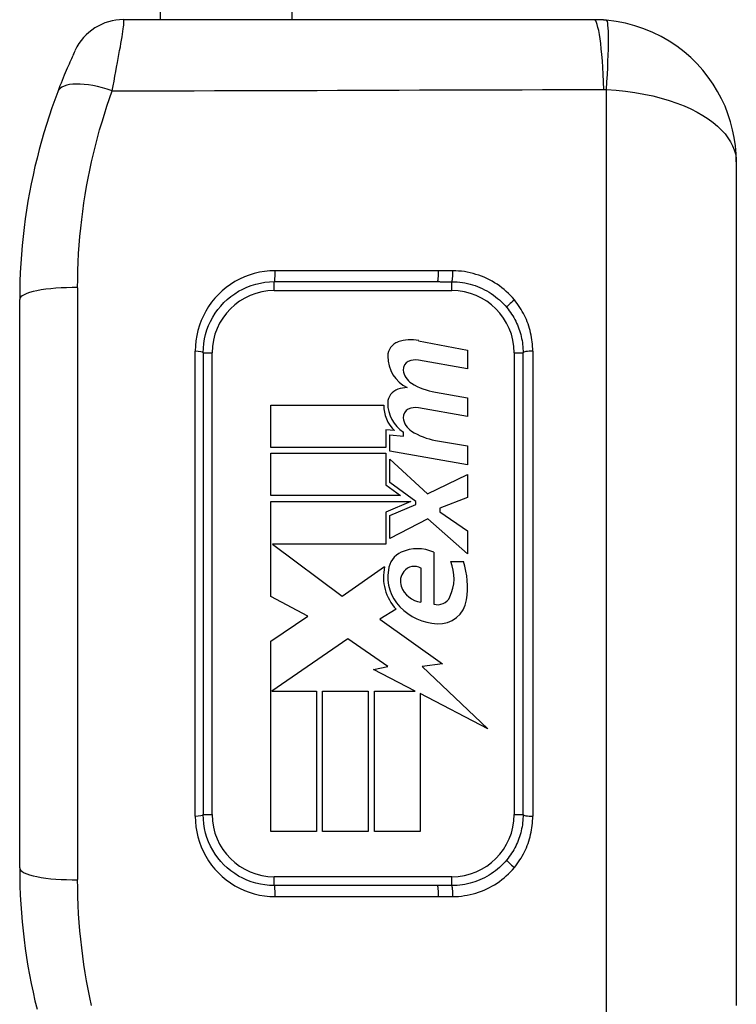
# Model space of a CAD drawing. Header units: inches. Extents: x 5.1 to 81, y 4.4 to 51.
# Tile 31 of 56: x 50.9 to 51.7, y 22.1 to 23.1. Entities that reach past the tile are written whole.
import ezdxf

# ---------------------------------------------------------------- set-up
doc = ezdxf.new("R2010")
doc.units = ezdxf.units.IN
doc.header["$MEASUREMENT"] = 0
doc.layers.add('Visible Edges(ANSI)', color=7, linetype='Continuous', lineweight=25)
doc.layers.add('Visible Tangent Edges(ANSI)', color=7, linetype='Continuous', lineweight=25)

msp = doc.modelspace()

# ---------------------------------------------------------------- linework, layer by layer
at = {"layer": 'Visible Edges(ANSI)'}
for p, q in [((51.0603, 31.8971), (51.0603, 23.1471)), ((51.541, 23.1471), (51.0196, 23.1471)), ((51.6985, 22.9896), (51.6985, 22.0546)), ((51.1867, 22.8568), (51.3676, 22.8568)), ((50.9046, 22.2071), (50.9046, 22.8371)), ((51.3466, 22.7914), (51.4006, 22.7809)), ((51.1079, 22.778), (51.1079, 22.2662)), ((51.4006, 22.7809), (51.4006, 22.7602)), ((51.4623, 22.2662), (51.4623, 22.778)), ((51.4006, 22.7602), (51.3463, 22.7697)), ((51.3652, 22.7343), (51.4006, 22.728)), ((51.1828, 22.72), (51.308, 22.72)), ((51.1828, 22.6732), (51.1828, 22.72)), ((51.4006, 22.728), (51.4006, 22.7073)), ((51.4006, 22.7073), (51.3463, 22.7168)), ((51.3198, 22.6918), (51.3101, 22.6926)), ((51.3101, 22.6926), (51.3101, 22.6732)), ((51.3146, 22.6869), (51.3297, 22.6856)), ((51.3146, 22.669), (51.3146, 22.6869)), ((51.3297, 22.6856), (51.3297, 22.6902)), ((51.3652, 22.6809), (51.4006, 22.6747)), ((51.4006, 22.6747), (51.4006, 22.6539)), ((51.3101, 22.6732), (51.1828, 22.6732)), ((51.1828, 22.6666), (51.3101, 22.6666)), ((51.1828, 22.6198), (51.1828, 22.6666)), ((51.3101, 22.6666), (51.3101, 22.6317)), ((51.4006, 22.6539), (51.3146, 22.669)), ((51.3146, 22.6343), (51.3146, 22.66)), ((51.3146, 22.66), (51.3564, 22.6217)), ((51.3564, 22.6217), (51.4006, 22.643)), ((51.4006, 22.643), (51.4006, 22.6175)), ((51.3101, 22.6317), (51.3264, 22.6198)), ((51.3436, 22.6132), (51.3146, 22.6343)), ((51.3264, 22.6198), (51.1828, 22.6198)), ((51.1828, 22.5079), (51.1828, 22.6132)), ((51.1828, 22.6132), (51.338, 22.6132)), ((51.338, 22.6132), (51.3101, 22.6014)), ((51.3146, 22.5976), (51.3436, 22.6099)), ((51.3436, 22.6099), (51.3436, 22.6132)), ((51.4006, 22.6175), (51.3699, 22.6057)), ((51.3101, 22.6014), (51.3101, 22.566)), ((51.3146, 22.5721), (51.3146, 22.5976)), ((51.3699, 22.6057), (51.3699, 22.6019)), ((51.3699, 22.6019), (51.4006, 22.5806)), ((51.3567, 22.5939), (51.3146, 22.5721)), ((51.4006, 22.5551), (51.3567, 22.5939)), ((51.4006, 22.5806), (51.4006, 22.5551)), ((51.3101, 22.566), (51.1848, 22.566)), ((51.1848, 22.566), (51.2619, 22.5084)), ((51.3633, 22.557), (51.3633, 22.4994)), ((51.3822, 22.5466), (51.3963, 22.5466)), ((51.2619, 22.5084), (51.3089, 22.541)), ((51.3491, 22.5395), (51.3491, 22.5017)), ((51.2239, 22.486), (51.1828, 22.5079)), ((51.3217, 22.4938), (51.3035, 22.4828)), ((51.1828, 22.4583), (51.2239, 22.486)), ((51.3035, 22.4828), (51.3729, 22.4334)), ((51.1828, 22.2476), (51.1828, 22.4583)), ((51.2683, 22.4611), (51.1838, 22.403)), ((51.3125, 22.4302), (51.2683, 22.4611)), ((51.2967, 22.4271), (51.3125, 22.4302)), ((51.3429, 22.403), (51.2967, 22.4271)), ((51.3729, 22.4334), (51.3505, 22.4302)), ((51.3505, 22.4302), (51.4233, 22.3612)), ((51.1838, 22.403), (51.2334, 22.403)), ((51.2334, 22.403), (51.2334, 22.2476)), ((51.24, 22.403), (51.2905, 22.403)), ((51.24, 22.2476), (51.24, 22.403)), ((51.2905, 22.403), (51.2905, 22.2476)), ((51.2976, 22.2476), (51.2976, 22.403)), ((51.2976, 22.403), (51.3429, 22.403)), ((51.4233, 22.3612), (51.3482, 22.4003)), ((51.3482, 22.4003), (51.3482, 22.2476)), ((51.2334, 22.2476), (51.1828, 22.2476)), ((51.2905, 22.2476), (51.24, 22.2476)), ((51.3482, 22.2476), (51.2976, 22.2476)), ((51.3676, 22.1875), (51.1867, 22.1875))]:
    msp.add_line(p, q, dxfattribs=at)
at = {"layer": 'Visible Edges(ANSI)', "flags": 128}
for points in [[(51.5547, 23.1465), (51.5542, 23.1466), (51.5536, 23.1466), (51.553, 23.1466), (51.5525, 23.1467), (51.5519, 23.1467), (51.5513, 23.1468), (51.5507, 23.1468), (51.5502, 23.1468), (51.5496, 23.1469), (51.549, 23.1469), (51.5485, 23.1469), (51.5479, 23.147), (51.5473, 23.147), (51.5467, 23.147), (51.5462, 23.147), (51.5456, 23.147), (51.545, 23.1471), (51.5444, 23.1471), (51.5439, 23.1471), (51.5433, 23.1471), (51.5427, 23.1471), (51.5422, 23.1471), (51.5416, 23.1471), (51.541, 23.1471)], [(51.6985, 22.9896), (51.6982, 22.9985), (51.6975, 23.0075), (51.6962, 23.0164), (51.6944, 23.0252), (51.6921, 23.034), (51.6893, 23.0426), (51.686, 23.0511), (51.6821, 23.0595), (51.6778, 23.0677), (51.6729, 23.0757), (51.6675, 23.0835), (51.6615, 23.091), (51.6551, 23.0982), (51.6481, 23.1051), (51.6406, 23.1116), (51.6327, 23.1177), (51.6242, 23.1233), (51.6152, 23.1284), (51.6059, 23.133), (51.5962, 23.137), (51.5861, 23.1404), (51.5759, 23.1432), (51.5654, 23.1452), (51.5547, 23.1465)], [(50.9662, 23.1131), (50.9661, 23.113), (50.966, 23.1128), (50.9658, 23.1123), (50.9655, 23.1116), (50.9651, 23.1107), (50.9646, 23.1097), (50.964, 23.1085), (50.9634, 23.1071), (50.9627, 23.1056), (50.9619, 23.1039), (50.9611, 23.1021), (50.9602, 23.1001), (50.9593, 23.098), (50.9583, 23.0957), (50.9573, 23.0933), (50.9562, 23.0908), (50.9551, 23.0882), (50.954, 23.0855), (50.9528, 23.0827), (50.9516, 23.0798), (50.9504, 23.0768), (50.9492, 23.0737), (50.948, 23.0705), (50.9468, 23.0673)], [(50.9468, 23.0673), (50.9435, 23.0584), (50.9403, 23.0493), (50.9372, 23.0402), (50.9342, 23.0311), (50.9314, 23.0218), (50.9287, 23.0125), (50.9262, 23.0032), (50.9238, 22.9938), (50.9215, 22.9843), (50.9194, 22.9748), (50.9174, 22.9652), (50.9155, 22.9556), (50.9138, 22.9459), (50.9122, 22.9362), (50.9108, 22.9265), (50.9095, 22.9167), (50.9084, 22.9068), (50.9074, 22.8969), (50.9065, 22.887), (50.9058, 22.8771), (50.9053, 22.8671), (50.9049, 22.8571), (50.9047, 22.8471), (50.9046, 22.8371)], [(51.1079, 22.778), (51.1081, 22.7832), (51.1086, 22.7883), (51.1095, 22.7934), (51.1106, 22.7984), (51.1121, 22.8033), (51.1139, 22.8081), (51.116, 22.8128), (51.1185, 22.8173), (51.1212, 22.8217), (51.1241, 22.8258), (51.1274, 22.8298), (51.1309, 22.8336), (51.1346, 22.8371), (51.1386, 22.8404), (51.1428, 22.8434), (51.1471, 22.8461), (51.1517, 22.8485), (51.1564, 22.8507), (51.1612, 22.8525), (51.1662, 22.854), (51.1712, 22.8552), (51.1763, 22.8561), (51.1815, 22.8566), (51.1867, 22.8568)], [(51.4442, 22.8282), (51.4456, 22.8264), (51.447, 22.8246), (51.4483, 22.8228), (51.4496, 22.8209), (51.4508, 22.8189), (51.452, 22.817), (51.4531, 22.815), (51.4541, 22.813), (51.4551, 22.8109), (51.456, 22.8088), (51.4568, 22.8067), (51.4576, 22.8046), (51.4584, 22.8025), (51.459, 22.8003), (51.4597, 22.7981), (51.4602, 22.7959), (51.4607, 22.7937), (51.4611, 22.7915), (51.4615, 22.7893), (51.4618, 22.787), (51.462, 22.7848), (51.4621, 22.7825), (51.4622, 22.7803), (51.4623, 22.778)], [(51.1867, 22.1875), (51.1815, 22.1876), (51.1763, 22.1882), (51.1712, 22.189), (51.1662, 22.1902), (51.1612, 22.1917), (51.1564, 22.1935), (51.1517, 22.1957), (51.1471, 22.1981), (51.1428, 22.2008), (51.1386, 22.2039), (51.1346, 22.2071), (51.1309, 22.2106), (51.1274, 22.2144), (51.1241, 22.2184), (51.1212, 22.2225), (51.1185, 22.2269), (51.116, 22.2314), (51.1139, 22.2361), (51.1121, 22.2409), (51.1106, 22.2458), (51.1095, 22.2508), (51.1086, 22.2559), (51.1081, 22.2611), (51.1079, 22.2662)], [(51.4623, 22.2662), (51.4622, 22.264), (51.4621, 22.2617), (51.462, 22.2595), (51.4618, 22.2572), (51.4615, 22.255), (51.4611, 22.2527), (51.4607, 22.2505), (51.4602, 22.2483), (51.4597, 22.2461), (51.459, 22.2439), (51.4584, 22.2417), (51.4576, 22.2396), (51.4568, 22.2375), (51.456, 22.2354), (51.4551, 22.2333), (51.4541, 22.2313), (51.4531, 22.2292), (51.452, 22.2272), (51.4508, 22.2253), (51.4496, 22.2234), (51.4483, 22.2215), (51.447, 22.2196), (51.4456, 22.2178), (51.4442, 22.216)], [(50.9046, 22.2071), (50.9047, 22.1971), (50.9049, 22.1871), (50.9053, 22.1771), (50.9058, 22.1671), (50.9065, 22.1572), (50.9074, 22.1473), (50.9084, 22.1374), (50.9095, 22.1275), (50.9108, 22.1177), (50.9122, 22.108), (50.9138, 22.0983), (50.9155, 22.0886), (50.9174, 22.079), (50.9194, 22.0694), (50.9215, 22.0599), (50.9238, 22.0505)]]:
    msp.add_lwpolyline(points, dxfattribs=at)
at = {"layer": 'Visible Edges(ANSI)'}
for centre, radius, start, end in [((51.0196, 23.0881), 0.0591, 90, 154.8563), ((51.3288, 22.7742), 0.0165, 108.4748, 179.6788), ((51.338, 22.7469), 0.0454, 79, 108.4748), ((51.351, 22.7741), 0.0387, 179.6788, 243.9508), ((51.3389, 22.7598), 0.00945, 113.5487, 186.1027), ((51.3429, 22.7507), 0.0194, 79.9922, 113.5487), ((51.3493, 22.7609), 0.0198, 186.1027, 237.6083), ((51.3368, 22.6941), 0.0454, 93.6169, 106.9928), ((51.3768, 22.8066), 0.0732, 238.5584, 260.8257), ((51.3283, 22.7222), 0.016, 106.9928, 179.4776), ((51.3458, 22.7192), 0.0378, 178.7952, 226.5849), ((51.3501, 22.722), 0.0378, 179.4776, 237.4114), ((51.3389, 22.7068), 0.00945, 113.5571, 186.03), ((51.3429, 22.6978), 0.0194, 80, 113.5571), ((51.3493, 22.7079), 0.0198, 186.03, 237.5992), ((51.3779, 22.753), 0.0732, 237.5992, 260), ((51.337, 22.5351), 0.0239, 113.8445, 175.0802), ((51.3453, 22.5164), 0.0444, 66.1555, 113.8445), ((51.3375, 22.5281), 0.0483, 334.6784, 22.5609), ((51.3051, 22.5181), 0.0956, 351.5605, 17.3343), ((51.3596, 22.5293), 0.052, 167.079, 223.1785), ((51.3596, 22.5293), 0.0471, 170.4085, 224.1684), ((51.3436, 22.5249), 0.0172, 141.1652, 199.3797), ((51.3419, 22.5263), 0.015, 61.4547, 141.1652), ((51.3523, 22.528), 0.0265, 199.3797, 262.9975), ((51.3676, 22.5139), 0.0151, 253.5261, 334.6784), ((51.3689, 22.5087), 0.0311, 266.5646, 351.5605), ((51.3708, 22.5402), 0.0627, 224.1684, 266.5646)]:
    msp.add_arc(centre, radius, start, end, dxfattribs=at)
at = {"layer": 'Visible Tangent Edges(ANSI)'}
for p, q in [((51.2063, 23.1471), (51.2063, 31.8971)), ((51.5547, 21.9745), (51.5547, 23.0697)), ((51.3685, 22.8689), (51.1875, 22.8689)), ((50.9688, 22.8501), (50.9688, 22.1941)), ((51.1867, 22.8469), (51.1867, 22.8568)), ((51.3835, 22.8469), (51.3835, 22.8567)), ((51.1867, 22.8469), (51.3835, 22.8469)), ((51.099, 22.2645), (51.099, 22.7797)), ((51.1079, 22.778), (51.1178, 22.778)), ((51.1178, 22.2662), (51.1178, 22.778)), ((51.4524, 22.778), (51.4524, 22.2662)), ((51.4524, 22.778), (51.4623, 22.778)), ((51.473, 22.7798), (51.473, 22.2644)), ((51.1079, 22.2662), (51.1178, 22.2662)), ((51.4524, 22.2662), (51.4623, 22.2662)), ((51.3835, 22.1973), (51.1867, 22.1973)), ((51.1867, 22.1875), (51.1867, 22.1973)), ((51.3835, 22.1875), (51.3835, 22.1973)), ((51.1875, 22.1753), (51.3685, 22.1753))]:
    msp.add_line(p, q, dxfattribs=at)
at = {"layer": 'Visible Tangent Edges(ANSI)', "flags": 128}
for points in [[(51.0071, 23.0681), (51.0082, 23.0737), (51.0092, 23.0791), (51.0101, 23.0844), (51.0111, 23.0896), (51.012, 23.0946), (51.0129, 23.0995), (51.0138, 23.1042), (51.0146, 23.1087), (51.0153, 23.1129), (51.0161, 23.117), (51.0168, 23.1209), (51.0174, 23.1246), (51.018, 23.128), (51.0185, 23.1312), (51.0189, 23.1341), (51.0193, 23.1368), (51.0196, 23.1391), (51.0199, 23.1412), (51.02, 23.143), (51.0201, 23.1444), (51.0201, 23.1456), (51.02, 23.1464), (51.0199, 23.1469), (51.0196, 23.1471)], [(50.9688, 22.8501), (50.9689, 22.8596), (50.9691, 22.8691), (50.9694, 22.8785), (50.9699, 22.888), (50.9706, 22.8974), (50.9713, 22.9068), (50.9722, 22.9161), (50.9733, 22.9255), (50.9744, 22.9347), (50.9757, 22.944), (50.9772, 22.9532), (50.9787, 22.9623), (50.9804, 22.9714), (50.9822, 22.9805), (50.9842, 22.9895), (50.9862, 22.9985), (50.9884, 23.0074), (50.9908, 23.0162), (50.9932, 23.025), (50.9958, 23.0338), (50.9984, 23.0425), (51.0012, 23.0511), (51.0041, 23.0596), (51.0071, 23.0681)], [(51.0071, 23.0681), (51.0298, 23.0682), (51.0525, 23.0683), (51.0752, 23.0683), (51.0979, 23.0684), (51.1206, 23.0685), (51.1433, 23.0685), (51.166, 23.0686), (51.1887, 23.0687), (51.2114, 23.0687), (51.2341, 23.0688), (51.2568, 23.0689), (51.2795, 23.069), (51.3022, 23.069), (51.3249, 23.0691), (51.3476, 23.0692), (51.3703, 23.0692), (51.393, 23.0693), (51.4157, 23.0694), (51.4384, 23.0695), (51.4611, 23.0695), (51.4838, 23.0696), (51.5065, 23.0697), (51.5292, 23.0697), (51.5519, 23.0698)], [(51.5519, 23.0698), (51.552, 23.0698), (51.5521, 23.0698), (51.5523, 23.0698), (51.5524, 23.0698), (51.5525, 23.0698), (51.5526, 23.0698), (51.5527, 23.0698), (51.5529, 23.0698), (51.553, 23.0698), (51.5531, 23.0698), (51.5532, 23.0698), (51.5533, 23.0698), (51.5534, 23.0698), (51.5536, 23.0698), (51.5537, 23.0698), (51.5538, 23.0698), (51.5539, 23.0697), (51.554, 23.0697), (51.5542, 23.0697), (51.5543, 23.0697), (51.5544, 23.0697), (51.5545, 23.0697), (51.5546, 23.0697), (51.5547, 23.0697)], [(51.5547, 23.0697), (51.5654, 23.069), (51.5759, 23.0679), (51.5861, 23.0665), (51.5962, 23.0647), (51.6059, 23.0627), (51.6152, 23.0603), (51.6242, 23.0576), (51.6327, 23.0547), (51.6406, 23.0515), (51.6481, 23.0482), (51.6551, 23.0446), (51.6615, 23.0409), (51.6675, 23.0371), (51.6729, 23.0331), (51.6778, 23.029), (51.6821, 23.0248), (51.686, 23.0206), (51.6893, 23.0162), (51.6921, 23.0119), (51.6944, 23.0074), (51.6962, 23.003), (51.6975, 22.9985), (51.6982, 22.9941), (51.6985, 22.9896)], [(51.1875, 22.8689), (51.1817, 22.8687), (51.1759, 22.8681), (51.1701, 22.8672), (51.1645, 22.8658), (51.1589, 22.8641), (51.1535, 22.862), (51.1482, 22.8596), (51.1431, 22.8569), (51.1381, 22.8538), (51.1334, 22.8503), (51.129, 22.8466), (51.1248, 22.8426), (51.1208, 22.8384), (51.1172, 22.8339), (51.1138, 22.8292), (51.1108, 22.8242), (51.1081, 22.8191), (51.1057, 22.8138), (51.1037, 22.8084), (51.102, 22.8028), (51.1007, 22.7972), (51.0997, 22.7914), (51.0992, 22.7856), (51.099, 22.7797)], [(51.3844, 22.8689), (51.3837, 22.8689), (51.3831, 22.8689), (51.3824, 22.8689), (51.3817, 22.8689), (51.3811, 22.8689), (51.3804, 22.8689), (51.3797, 22.8689), (51.3791, 22.8689), (51.3784, 22.8689), (51.3778, 22.8689), (51.3771, 22.8689), (51.3764, 22.8689), (51.3758, 22.8689), (51.3751, 22.8689), (51.3744, 22.8689), (51.3738, 22.8689), (51.3731, 22.8689), (51.3725, 22.8689), (51.3718, 22.8689), (51.3711, 22.8689), (51.3705, 22.8689), (51.3698, 22.8689), (51.3691, 22.8689), (51.3685, 22.8689)], [(51.4526, 22.8366), (51.4505, 22.8391), (51.4484, 22.8415), (51.4461, 22.8438), (51.4437, 22.846), (51.4412, 22.8481), (51.4387, 22.8501), (51.4361, 22.8521), (51.4334, 22.8539), (51.4307, 22.8556), (51.4279, 22.8573), (51.425, 22.8588), (51.4221, 22.8603), (51.4192, 22.8616), (51.4161, 22.8628), (51.4131, 22.8639), (51.41, 22.8649), (51.4069, 22.8658), (51.4037, 22.8666), (51.4005, 22.8673), (51.3973, 22.8679), (51.3941, 22.8683), (51.3909, 22.8686), (51.3876, 22.8688), (51.3844, 22.8689)], [(51.3676, 22.8568), (51.3683, 22.8568), (51.3689, 22.8568), (51.3696, 22.8568), (51.3703, 22.8567), (51.3709, 22.8567), (51.3716, 22.8567), (51.3723, 22.8567), (51.3729, 22.8567), (51.3736, 22.8567), (51.3742, 22.8567), (51.3749, 22.8567), (51.3756, 22.8567), (51.3762, 22.8567), (51.3769, 22.8567), (51.3776, 22.8567), (51.3782, 22.8567), (51.3789, 22.8567), (51.3796, 22.8567), (51.3802, 22.8567), (51.3809, 22.8567), (51.3815, 22.8567), (51.3822, 22.8567), (51.3829, 22.8567), (51.3835, 22.8567)], [(51.3835, 22.8567), (51.3864, 22.8567), (51.3893, 22.8565), (51.3922, 22.8562), (51.395, 22.8558), (51.3979, 22.8554), (51.4007, 22.8548), (51.4035, 22.8541), (51.4063, 22.8533), (51.4091, 22.8524), (51.4118, 22.8514), (51.4145, 22.8503), (51.4171, 22.8491), (51.4197, 22.8479), (51.4222, 22.8465), (51.4247, 22.845), (51.4271, 22.8435), (51.4295, 22.8419), (51.4318, 22.8401), (51.4341, 22.8383), (51.4363, 22.8365), (51.4384, 22.8345), (51.4404, 22.8325), (51.4423, 22.8304), (51.4442, 22.8282)], [(51.473, 22.7798), (51.4729, 22.7823), (51.4728, 22.7849), (51.4726, 22.7874), (51.4724, 22.79), (51.4721, 22.7925), (51.4717, 22.795), (51.4712, 22.7976), (51.4706, 22.8001), (51.47, 22.8026), (51.4693, 22.805), (51.4686, 22.8075), (51.4678, 22.8099), (51.4669, 22.8123), (51.4659, 22.8147), (51.4649, 22.817), (51.4638, 22.8194), (51.4626, 22.8216), (51.4614, 22.8239), (51.4601, 22.8261), (51.4587, 22.8283), (51.4573, 22.8304), (51.4558, 22.8326), (51.4543, 22.8346), (51.4526, 22.8366)], [(51.099, 22.2645), (51.0992, 22.2586), (51.0997, 22.2528), (51.1007, 22.2471), (51.102, 22.2414), (51.1037, 22.2358), (51.1057, 22.2304), (51.1081, 22.2251), (51.1108, 22.22), (51.1138, 22.215), (51.1172, 22.2103), (51.1208, 22.2058), (51.1248, 22.2016), (51.129, 22.1976), (51.1334, 22.1939), (51.1381, 22.1905), (51.1431, 22.1874), (51.1482, 22.1846), (51.1535, 22.1822), (51.1589, 22.1801), (51.1645, 22.1784), (51.1701, 22.177), (51.1759, 22.1761), (51.1817, 22.1755), (51.1875, 22.1753)], [(51.4526, 22.2076), (51.4543, 22.2096), (51.4558, 22.2117), (51.4573, 22.2138), (51.4587, 22.2159), (51.4601, 22.2181), (51.4614, 22.2203), (51.4626, 22.2226), (51.4638, 22.2249), (51.4649, 22.2272), (51.4659, 22.2295), (51.4669, 22.2319), (51.4678, 22.2343), (51.4686, 22.2367), (51.4693, 22.2392), (51.47, 22.2416), (51.4706, 22.2441), (51.4712, 22.2466), (51.4717, 22.2492), (51.4721, 22.2517), (51.4724, 22.2543), (51.4726, 22.2568), (51.4728, 22.2593), (51.4729, 22.2619), (51.473, 22.2644)], [(51.4442, 22.216), (51.4423, 22.2138), (51.4404, 22.2117), (51.4384, 22.2097), (51.4363, 22.2077), (51.4341, 22.2059), (51.4318, 22.204), (51.4295, 22.2023), (51.4271, 22.2007), (51.4247, 22.1991), (51.4222, 22.1977), (51.4196, 22.1963), (51.417, 22.1951), (51.4144, 22.1939), (51.4117, 22.1928), (51.409, 22.1918), (51.4063, 22.1909), (51.4035, 22.1901), (51.4007, 22.1894), (51.3978, 22.1889), (51.395, 22.1884), (51.3922, 22.188), (51.3893, 22.1877), (51.3864, 22.1875), (51.3835, 22.1875)], [(51.3844, 22.1753), (51.3876, 22.1754), (51.3909, 22.1756), (51.3941, 22.1759), (51.3973, 22.1764), (51.4005, 22.1769), (51.4036, 22.1776), (51.4068, 22.1784), (51.4099, 22.1793), (51.413, 22.1803), (51.4161, 22.1814), (51.4191, 22.1826), (51.4221, 22.1839), (51.425, 22.1854), (51.4278, 22.1869), (51.4306, 22.1885), (51.4334, 22.1903), (51.4361, 22.1921), (51.4387, 22.1941), (51.4412, 22.1961), (51.4437, 22.1982), (51.4461, 22.2005), (51.4484, 22.2028), (51.4506, 22.2051), (51.4526, 22.2076)], [(50.9842, 22.0547), (50.9822, 22.0637), (50.9804, 22.0728), (50.9787, 22.0819), (50.9772, 22.091), (50.9757, 22.1002), (50.9744, 22.1095), (50.9733, 22.1187), (50.9722, 22.1281), (50.9713, 22.1374), (50.9706, 22.1468), (50.9699, 22.1562), (50.9694, 22.1657), (50.9691, 22.1751), (50.9689, 22.1846), (50.9688, 22.1941)], [(51.3835, 22.1875), (51.3829, 22.1875), (51.3822, 22.1875), (51.3815, 22.1875), (51.3809, 22.1875), (51.3802, 22.1875), (51.3796, 22.1875), (51.3789, 22.1875), (51.3782, 22.1875), (51.3776, 22.1875), (51.3769, 22.1875), (51.3762, 22.1875), (51.3756, 22.1875), (51.3749, 22.1875), (51.3742, 22.1875), (51.3736, 22.1875), (51.3729, 22.1875), (51.3723, 22.1875), (51.3716, 22.1875), (51.3709, 22.1875), (51.3703, 22.1875), (51.3696, 22.1875), (51.3689, 22.1875), (51.3683, 22.1875), (51.3676, 22.1875)], [(51.3685, 22.1753), (51.3691, 22.1753), (51.3698, 22.1753), (51.3705, 22.1753), (51.3711, 22.1753), (51.3718, 22.1753), (51.3725, 22.1753), (51.3731, 22.1753), (51.3738, 22.1753), (51.3744, 22.1753), (51.3751, 22.1753), (51.3758, 22.1753), (51.3764, 22.1753), (51.3771, 22.1753), (51.3778, 22.1753), (51.3784, 22.1753), (51.3791, 22.1753), (51.3797, 22.1753), (51.3804, 22.1753), (51.3811, 22.1753), (51.3817, 22.1753), (51.3824, 22.1753), (51.3831, 22.1753), (51.3837, 22.1753), (51.3844, 22.1753)]]:
    msp.add_lwpolyline(points, dxfattribs=at)
at = {"layer": 'Visible Tangent Edges(ANSI)'}
for centre, start, end in [((51.1867, 22.778), 90, 180), ((51.3835, 22.778), 0, 90), ((51.1867, 22.2662), 180, 270), ((51.3835, 22.2662), 270, 0)]:
    msp.add_arc(centre, 0.0689, start, end, dxfattribs=at)
for centre, major_axis, ratio, start_param, end_param in [((51.541, 23.0221), (0, 0.125), 0.094293, 5.103958, 6.283185), ((51.5438, 23.022), (0.0109, 0.1245), 0.058111, 5.110591, 6.283185), ((51.002, 23.0464), (-0.0552, 0.0209), 0.375637, 4.76138, 6.283185), ((51.1867, 22.8666), (0, -0.00984), 0.089698, 0, 1.809444), ((51.3676, 22.8666), (0, -0.00984), 0.089757, 0, 1.812127), ((51.3835, 22.8665), (-0.00006, -0.00984), 0.088192, 0.072603, 1.8129), ((50.9637, 22.8371), (-0.0591, 0), 0.221513, 4.625123, 6.283185), ((51.4518, 22.8345), (-0.00758, -0.00627), 0.114739, 4.504893, 6.283185), ((51.0981, 22.778), (0.00984, 0), 0.175338, 0, 1.48353), ((51.4721, 22.778), (-0.00984, 0), 0.179359, 4.625123, 6.283185), ((51.0981, 22.2662), (0.00984, 0), 0.175338, 4.799655, 6.283185), ((51.4721, 22.2662), (-0.00984, 0), 0.179359, 0, 1.658063), ((51.4518, 22.2097), (-0.00758, 0.00627), 0.114739, 0, 1.778292), ((50.9637, 22.2071), (-0.0591, 0), 0.221513, 0, 1.658063), ((51.1867, 22.1776), (0, 0.00984), 0.089698, 4.473741, 6.283185), ((51.3676, 22.1776), (0, 0.00984), 0.089757, 4.471059, 6.283185), ((51.3835, 22.1777), (-0.00006, 0.00984), 0.088192, 4.470286, 6.210582)]:
    msp.add_ellipse(centre, major_axis=major_axis, ratio=ratio, start_param=start_param, end_param=end_param, dxfattribs=at)

doc.saveas('drawing.dxf')
